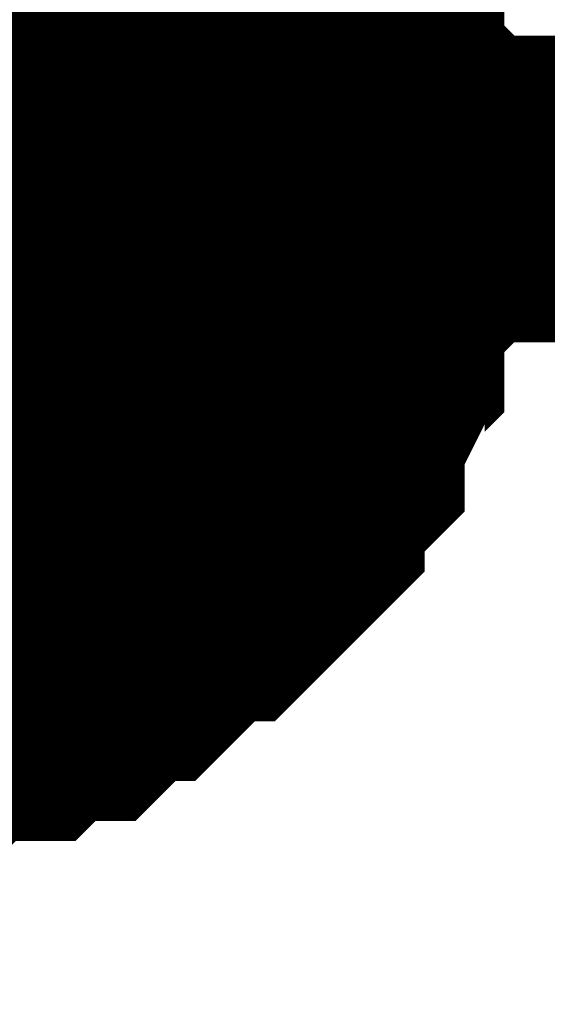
# Model space of a CAD drawing. Header units: inches. Extents: x 0 to 292, y 0 to 193.
# Tile 114 of 256: x 54.055 to 54.571, y 155.736 to 156.698. Entities that reach past the tile are written whole.
import ezdxf

# ---------------------------------------------------------------- set-up
doc = ezdxf.new("R2010")
doc.units = ezdxf.units.IN
doc.layers.add('Sheet', color=255, linetype='Continuous')

msp = doc.modelspace()

# ---------------------------------------------------------------- linework, layer by layer
at = {"layer": 'Sheet'}
msp.add_lwpolyline([(53.594, 156.53809, 0.508, 0.508, 1), (54.102, 156.53809, 0.508, 0.508, 1)], format="xyseb", close=True, dxfattribs=at)
for points in [[(54.26217, 156.86449, 0.29972, 0.29972, 0), (54.28166, 156.845, 0.29972, 0.29972, 0), (54.30114, 156.82551, 0.29972, 0.29972, 0), (54.30114, 156.80602, 0.29972, 0.29972, 0), (54.32062, 156.78653, 0.29972, 0.29972, 0), (54.34011, 156.76704, 0.29972, 0.29972, 0), (54.34011, 156.74754, 0.29972, 0.29972, 0), (54.35959, 156.72805, 0.29972, 0.29972, 0), (54.35959, 156.70856, 0.29972, 0.29972, 0), (54.37908, 156.68907, 0.29972, 0.29972, 0), (54.37908, 156.65009, 0.29972, 0.29972, 0), (54.37908, 156.6306, 0.29972, 0.29972, 0), (54.39856, 156.61111, 0.29972, 0.29972, 0), (54.39856, 156.59162, 0.29972, 0.29972, 0), (54.39856, 156.55263, 0.29972, 0.29972, 0), (54.39856, 156.53314, 0.29972, 0.29972, 0)], [(54.26217, 156.86449, 0.29972, 0.29972, 0), (54.28166, 156.845, 0.29972, 0.29972, 0), (54.30114, 156.82551, 0.29972, 0.29972, 0), (54.30114, 156.80602, 0.29972, 0.29972, 0), (54.32062, 156.78653, 0.29972, 0.29972, 0), (54.34011, 156.76704, 0.29972, 0.29972, 0), (54.34011, 156.74754, 0.29972, 0.29972, 0), (54.35959, 156.72805, 0.29972, 0.29972, 0), (54.35959, 156.70856, 0.29972, 0.29972, 0), (54.37908, 156.68907, 0.29972, 0.29972, 0), (54.37908, 156.65009, 0.29972, 0.29972, 0), (54.37908, 156.6306, 0.29972, 0.29972, 0), (54.39856, 156.61111, 0.29972, 0.29972, 0), (54.39856, 156.59162, 0.29972, 0.29972, 0), (54.39856, 156.55263, 0.29972, 0.29972, 0), (54.39856, 156.53314, 0.29972, 0.29972, 0)], [(54.26217, 156.86449, 0.29972, 0.29972, 0), (54.28166, 156.845, 0.29972, 0.29972, 0), (54.30114, 156.82551, 0.29972, 0.29972, 0), (54.30114, 156.80602, 0.29972, 0.29972, 0), (54.32062, 156.78653, 0.29972, 0.29972, 0), (54.34011, 156.76704, 0.29972, 0.29972, 0), (54.34011, 156.74754, 0.29972, 0.29972, 0), (54.35959, 156.72805, 0.29972, 0.29972, 0), (54.35959, 156.70856, 0.29972, 0.29972, 0), (54.37908, 156.68907, 0.29972, 0.29972, 0), (54.37908, 156.65009, 0.29972, 0.29972, 0), (54.37908, 156.6306, 0.29972, 0.29972, 0), (54.39856, 156.61111, 0.29972, 0.29972, 0), (54.39856, 156.59162, 0.29972, 0.29972, 0), (54.39856, 156.55263, 0.29972, 0.29972, 0), (54.39856, 156.53314, 0.29972, 0.29972, 0)], [(54.26217, 156.86449, 0.29972, 0.29972, 0), (54.28166, 156.845, 0.29972, 0.29972, 0), (54.30114, 156.82551, 0.29972, 0.29972, 0), (54.30114, 156.80602, 0.29972, 0.29972, 0), (54.32062, 156.78653, 0.29972, 0.29972, 0), (54.34011, 156.76704, 0.29972, 0.29972, 0), (54.34011, 156.74754, 0.29972, 0.29972, 0), (54.35959, 156.72805, 0.29972, 0.29972, 0), (54.35959, 156.70856, 0.29972, 0.29972, 0), (54.37908, 156.68907, 0.29972, 0.29972, 0), (54.37908, 156.65009, 0.29972, 0.29972, 0), (54.37908, 156.6306, 0.29972, 0.29972, 0), (54.39856, 156.61111, 0.29972, 0.29972, 0), (54.39856, 156.59162, 0.29972, 0.29972, 0), (54.39856, 156.55263, 0.29972, 0.29972, 0), (54.39856, 156.53314, 0.29972, 0.29972, 0)], [(54.26217, 156.86449, 0.29972, 0.29972, 0), (54.28166, 156.845, 0.29972, 0.29972, 0), (54.30114, 156.82551, 0.29972, 0.29972, 0), (54.30114, 156.80602, 0.29972, 0.29972, 0), (54.32062, 156.78653, 0.29972, 0.29972, 0), (54.34011, 156.76704, 0.29972, 0.29972, 0), (54.34011, 156.74754, 0.29972, 0.29972, 0), (54.35959, 156.72805, 0.29972, 0.29972, 0), (54.35959, 156.70856, 0.29972, 0.29972, 0), (54.37908, 156.68907, 0.29972, 0.29972, 0), (54.37908, 156.65009, 0.29972, 0.29972, 0), (54.37908, 156.6306, 0.29972, 0.29972, 0), (54.39856, 156.61111, 0.29972, 0.29972, 0), (54.39856, 156.59162, 0.29972, 0.29972, 0), (54.39856, 156.55263, 0.29972, 0.29972, 0), (54.39856, 156.53314, 0.29972, 0.29972, 0)], [(54.26217, 156.86449, 0.29972, 0.29972, 0), (54.28166, 156.845, 0.29972, 0.29972, 0), (54.30114, 156.82551, 0.29972, 0.29972, 0), (54.30114, 156.80602, 0.29972, 0.29972, 0), (54.32062, 156.78653, 0.29972, 0.29972, 0), (54.34011, 156.76704, 0.29972, 0.29972, 0), (54.34011, 156.74754, 0.29972, 0.29972, 0), (54.35959, 156.72805, 0.29972, 0.29972, 0), (54.35959, 156.70856, 0.29972, 0.29972, 0), (54.37908, 156.68907, 0.29972, 0.29972, 0), (54.37908, 156.65009, 0.29972, 0.29972, 0), (54.37908, 156.6306, 0.29972, 0.29972, 0), (54.39856, 156.61111, 0.29972, 0.29972, 0), (54.39856, 156.59162, 0.29972, 0.29972, 0), (54.39856, 156.55263, 0.29972, 0.29972, 0), (54.39856, 156.53314, 0.29972, 0.29972, 0)], [(54.34011, 156.76704, 0.09906, 0.09906, 0), (54.34011, 156.74754, 0.09906, 0.09906, 0), (54.35959, 156.72805, 0.09906, 0.09906, 0), (54.35959, 156.70856, 0.09906, 0.09906, 0), (54.37908, 156.68907, 0.09906, 0.09906, 0), (54.37908, 156.65009, 0.09906, 0.09906, 0), (54.37908, 156.6306, 0.09906, 0.09906, 0), (54.39856, 156.61111, 0.09906, 0.09906, 0), (54.39856, 156.59162, 0.09906, 0.09906, 0), (54.39856, 156.55263, 0.09906, 0.09906, 0), (54.39856, 156.53314, 0.09906, 0.09906, 0)], [(54.34011, 156.76704, 0.09906, 0.09906, 0), (54.34011, 156.74754, 0.09906, 0.09906, 0), (54.35959, 156.72805, 0.09906, 0.09906, 0), (54.35959, 156.70856, 0.09906, 0.09906, 0), (54.37908, 156.68907, 0.09906, 0.09906, 0), (54.37908, 156.65009, 0.09906, 0.09906, 0), (54.37908, 156.6306, 0.09906, 0.09906, 0), (54.39856, 156.61111, 0.09906, 0.09906, 0), (54.39856, 156.59162, 0.09906, 0.09906, 0), (54.39856, 156.55263, 0.09906, 0.09906, 0), (54.39856, 156.53314, 0.09906, 0.09906, 0)], [(54.34011, 156.76704, 0.09906, 0.09906, 0), (54.34011, 156.74754, 0.09906, 0.09906, 0), (54.35959, 156.72805, 0.09906, 0.09906, 0), (54.35959, 156.70856, 0.09906, 0.09906, 0), (54.37908, 156.68907, 0.09906, 0.09906, 0), (54.37908, 156.65009, 0.09906, 0.09906, 0), (54.37908, 156.6306, 0.09906, 0.09906, 0), (54.39856, 156.61111, 0.09906, 0.09906, 0), (54.39856, 156.59162, 0.09906, 0.09906, 0), (54.39856, 156.55263, 0.09906, 0.09906, 0), (54.39856, 156.53314, 0.09906, 0.09906, 0)], [(54.34011, 156.76704, 0.09906, 0.09906, 0), (54.34011, 156.74754, 0.09906, 0.09906, 0), (54.35959, 156.72805, 0.09906, 0.09906, 0), (54.35959, 156.70856, 0.09906, 0.09906, 0), (54.37908, 156.68907, 0.09906, 0.09906, 0), (54.37908, 156.65009, 0.09906, 0.09906, 0), (54.37908, 156.6306, 0.09906, 0.09906, 0), (54.39856, 156.61111, 0.09906, 0.09906, 0), (54.39856, 156.59162, 0.09906, 0.09906, 0), (54.39856, 156.55263, 0.09906, 0.09906, 0), (54.39856, 156.53314, 0.09906, 0.09906, 0)], [(54.34011, 156.76704, 0.09906, 0.09906, 0), (54.34011, 156.74754, 0.09906, 0.09906, 0), (54.35959, 156.72805, 0.09906, 0.09906, 0), (54.35959, 156.70856, 0.09906, 0.09906, 0), (54.37908, 156.68907, 0.09906, 0.09906, 0), (54.37908, 156.65009, 0.09906, 0.09906, 0), (54.37908, 156.6306, 0.09906, 0.09906, 0), (54.39856, 156.61111, 0.09906, 0.09906, 0), (54.39856, 156.59162, 0.09906, 0.09906, 0), (54.39856, 156.55263, 0.09906, 0.09906, 0), (54.39856, 156.53314, 0.09906, 0.09906, 0)], [(54.34011, 156.76704, 0.09906, 0.09906, 0), (54.34011, 156.74754, 0.09906, 0.09906, 0), (54.35959, 156.72805, 0.09906, 0.09906, 0), (54.35959, 156.70856, 0.09906, 0.09906, 0), (54.37908, 156.68907, 0.09906, 0.09906, 0), (54.37908, 156.65009, 0.09906, 0.09906, 0), (54.37908, 156.6306, 0.09906, 0.09906, 0), (54.39856, 156.61111, 0.09906, 0.09906, 0), (54.39856, 156.59162, 0.09906, 0.09906, 0), (54.39856, 156.55263, 0.09906, 0.09906, 0), (54.39856, 156.53314, 0.09906, 0.09906, 0)], [(39.16229, 152.06968, 0.29972, 0.29972, 0), (50.09266, 152.06968, 0.29972, 0.29972, 0), (50.09266, 156.53314, 0.29972, 0.29972, 0), (53.89198, 156.53314, 0.29972, 0.29972, 0), (74.4668, 156.53314, 0.29972, 0.29972, 0), (75.03182, 156.53314, 0.29972, 0.29972, 0)], [(54.39856, 156.53314, 0.29972, 0.29972, 0), (54.39856, 156.51365, 0.29972, 0.29972, 0), (54.39856, 156.47467, 0.29972, 0.29972, 0), (54.39856, 156.45518, 0.29972, 0.29972, 0), (54.37908, 156.43569, 0.29972, 0.29972, 0), (54.37908, 156.3967, 0.29972, 0.29972, 0), (54.37908, 156.37721, 0.29972, 0.29972, 0), (54.35959, 156.35772, 0.29972, 0.29972, 0), (54.35959, 156.33823, 0.29972, 0.29972, 0), (54.34011, 156.29925, 0.29972, 0.29972, 0), (54.34011, 156.27976, 0.29972, 0.29972, 0), (54.32062, 156.26027, 0.29972, 0.29972, 0), (54.30114, 156.24078, 0.29972, 0.29972, 0), (54.30114, 156.22128, 0.29972, 0.29972, 0), (54.28166, 156.20179, 0.29972, 0.29972, 0), (54.26217, 156.1823, 0.29972, 0.29972, 0), (54.24269, 156.16281, 0.29972, 0.29972, 0), (54.22321, 156.16281, 0.29972, 0.29972, 0), (54.20372, 156.14332, 0.29972, 0.29972, 0), (54.18424, 156.12383, 0.29972, 0.29972, 0), (54.16475, 156.10434, 0.29972, 0.29972, 0), (54.14527, 156.10434, 0.29972, 0.29972, 0), (54.12579, 156.08485, 0.29972, 0.29972, 0), (54.1063, 156.06536, 0.29972, 0.29972, 0), (54.08682, 156.06536, 0.29972, 0.29972, 0), (54.06734, 156.06536, 0.29972, 0.29972, 0), (54.04785, 156.04586, 0.29972, 0.29972, 0), (54.00888, 156.04586, 0.29972, 0.29972, 0), (53.9894, 156.04586, 0.29972, 0.29972, 0), (53.96992, 156.02637, 0.29972, 0.29972, 0), (53.95043, 156.02637, 0.29972, 0.29972, 0), (53.91147, 156.02637, 0.29972, 0.29972, 0), (53.89198, 156.02637, 0.29972, 0.29972, 0)], [(54.39856, 156.53314, 0.29972, 0.29972, 0), (54.39856, 156.51365, 0.29972, 0.29972, 0), (54.39856, 156.47467, 0.29972, 0.29972, 0), (54.39856, 156.45518, 0.29972, 0.29972, 0), (54.37908, 156.43569, 0.29972, 0.29972, 0), (54.37908, 156.3967, 0.29972, 0.29972, 0), (54.37908, 156.37721, 0.29972, 0.29972, 0), (54.35959, 156.35772, 0.29972, 0.29972, 0), (54.35959, 156.33823, 0.29972, 0.29972, 0), (54.34011, 156.29925, 0.29972, 0.29972, 0), (54.34011, 156.27976, 0.29972, 0.29972, 0), (54.32062, 156.26027, 0.29972, 0.29972, 0), (54.30114, 156.24078, 0.29972, 0.29972, 0), (54.30114, 156.22128, 0.29972, 0.29972, 0), (54.28166, 156.20179, 0.29972, 0.29972, 0), (54.26217, 156.1823, 0.29972, 0.29972, 0), (54.24269, 156.16281, 0.29972, 0.29972, 0), (54.22321, 156.16281, 0.29972, 0.29972, 0), (54.20372, 156.14332, 0.29972, 0.29972, 0), (54.18424, 156.12383, 0.29972, 0.29972, 0), (54.16475, 156.10434, 0.29972, 0.29972, 0), (54.14527, 156.10434, 0.29972, 0.29972, 0), (54.12579, 156.08485, 0.29972, 0.29972, 0), (54.1063, 156.06536, 0.29972, 0.29972, 0), (54.08682, 156.06536, 0.29972, 0.29972, 0), (54.06734, 156.06536, 0.29972, 0.29972, 0), (54.04785, 156.04586, 0.29972, 0.29972, 0), (54.00888, 156.04586, 0.29972, 0.29972, 0), (53.9894, 156.04586, 0.29972, 0.29972, 0), (53.96992, 156.02637, 0.29972, 0.29972, 0), (53.95043, 156.02637, 0.29972, 0.29972, 0), (53.91147, 156.02637, 0.29972, 0.29972, 0), (53.89198, 156.02637, 0.29972, 0.29972, 0)], [(54.39856, 156.53314, 0.29972, 0.29972, 0), (54.39856, 156.51365, 0.29972, 0.29972, 0), (54.39856, 156.47467, 0.29972, 0.29972, 0), (54.39856, 156.45518, 0.29972, 0.29972, 0), (54.37908, 156.43569, 0.29972, 0.29972, 0), (54.37908, 156.3967, 0.29972, 0.29972, 0), (54.37908, 156.37721, 0.29972, 0.29972, 0), (54.35959, 156.35772, 0.29972, 0.29972, 0), (54.35959, 156.33823, 0.29972, 0.29972, 0), (54.34011, 156.29925, 0.29972, 0.29972, 0), (54.34011, 156.27976, 0.29972, 0.29972, 0), (54.32062, 156.26027, 0.29972, 0.29972, 0), (54.30114, 156.24078, 0.29972, 0.29972, 0), (54.30114, 156.22128, 0.29972, 0.29972, 0), (54.28166, 156.20179, 0.29972, 0.29972, 0), (54.26217, 156.1823, 0.29972, 0.29972, 0), (54.24269, 156.16281, 0.29972, 0.29972, 0), (54.22321, 156.16281, 0.29972, 0.29972, 0), (54.20372, 156.14332, 0.29972, 0.29972, 0), (54.18424, 156.12383, 0.29972, 0.29972, 0), (54.16475, 156.10434, 0.29972, 0.29972, 0), (54.14527, 156.10434, 0.29972, 0.29972, 0), (54.12579, 156.08485, 0.29972, 0.29972, 0), (54.1063, 156.06536, 0.29972, 0.29972, 0), (54.08682, 156.06536, 0.29972, 0.29972, 0), (54.06734, 156.06536, 0.29972, 0.29972, 0), (54.04785, 156.04586, 0.29972, 0.29972, 0), (54.00888, 156.04586, 0.29972, 0.29972, 0), (53.9894, 156.04586, 0.29972, 0.29972, 0), (53.96992, 156.02637, 0.29972, 0.29972, 0), (53.95043, 156.02637, 0.29972, 0.29972, 0), (53.91147, 156.02637, 0.29972, 0.29972, 0), (53.89198, 156.02637, 0.29972, 0.29972, 0)], [(54.39856, 156.53314, 0.29972, 0.29972, 0), (54.39856, 156.51365, 0.29972, 0.29972, 0), (54.39856, 156.47467, 0.29972, 0.29972, 0), (54.39856, 156.45518, 0.29972, 0.29972, 0), (54.37908, 156.43569, 0.29972, 0.29972, 0), (54.37908, 156.3967, 0.29972, 0.29972, 0), (54.37908, 156.37721, 0.29972, 0.29972, 0), (54.35959, 156.35772, 0.29972, 0.29972, 0), (54.35959, 156.33823, 0.29972, 0.29972, 0), (54.34011, 156.29925, 0.29972, 0.29972, 0), (54.34011, 156.27976, 0.29972, 0.29972, 0), (54.32062, 156.26027, 0.29972, 0.29972, 0), (54.30114, 156.24078, 0.29972, 0.29972, 0), (54.30114, 156.22128, 0.29972, 0.29972, 0), (54.28166, 156.20179, 0.29972, 0.29972, 0), (54.26217, 156.1823, 0.29972, 0.29972, 0), (54.24269, 156.16281, 0.29972, 0.29972, 0), (54.22321, 156.16281, 0.29972, 0.29972, 0), (54.20372, 156.14332, 0.29972, 0.29972, 0), (54.18424, 156.12383, 0.29972, 0.29972, 0), (54.16475, 156.10434, 0.29972, 0.29972, 0), (54.14527, 156.10434, 0.29972, 0.29972, 0), (54.12579, 156.08485, 0.29972, 0.29972, 0), (54.1063, 156.06536, 0.29972, 0.29972, 0), (54.08682, 156.06536, 0.29972, 0.29972, 0), (54.06734, 156.06536, 0.29972, 0.29972, 0), (54.04785, 156.04586, 0.29972, 0.29972, 0), (54.00888, 156.04586, 0.29972, 0.29972, 0), (53.9894, 156.04586, 0.29972, 0.29972, 0), (53.96992, 156.02637, 0.29972, 0.29972, 0), (53.95043, 156.02637, 0.29972, 0.29972, 0), (53.91147, 156.02637, 0.29972, 0.29972, 0), (53.89198, 156.02637, 0.29972, 0.29972, 0)], [(54.39856, 156.53314, 0.29972, 0.29972, 0), (54.39856, 156.51365, 0.29972, 0.29972, 0), (54.39856, 156.47467, 0.29972, 0.29972, 0), (54.39856, 156.45518, 0.29972, 0.29972, 0), (54.37908, 156.43569, 0.29972, 0.29972, 0), (54.37908, 156.3967, 0.29972, 0.29972, 0), (54.37908, 156.37721, 0.29972, 0.29972, 0), (54.35959, 156.35772, 0.29972, 0.29972, 0), (54.35959, 156.33823, 0.29972, 0.29972, 0), (54.34011, 156.29925, 0.29972, 0.29972, 0), (54.34011, 156.27976, 0.29972, 0.29972, 0), (54.32062, 156.26027, 0.29972, 0.29972, 0), (54.30114, 156.24078, 0.29972, 0.29972, 0), (54.30114, 156.22128, 0.29972, 0.29972, 0), (54.28166, 156.20179, 0.29972, 0.29972, 0), (54.26217, 156.1823, 0.29972, 0.29972, 0), (54.24269, 156.16281, 0.29972, 0.29972, 0), (54.22321, 156.16281, 0.29972, 0.29972, 0), (54.20372, 156.14332, 0.29972, 0.29972, 0), (54.18424, 156.12383, 0.29972, 0.29972, 0), (54.16475, 156.10434, 0.29972, 0.29972, 0), (54.14527, 156.10434, 0.29972, 0.29972, 0), (54.12579, 156.08485, 0.29972, 0.29972, 0), (54.1063, 156.06536, 0.29972, 0.29972, 0), (54.08682, 156.06536, 0.29972, 0.29972, 0), (54.06734, 156.06536, 0.29972, 0.29972, 0), (54.04785, 156.04586, 0.29972, 0.29972, 0), (54.00888, 156.04586, 0.29972, 0.29972, 0), (53.9894, 156.04586, 0.29972, 0.29972, 0), (53.96992, 156.02637, 0.29972, 0.29972, 0), (53.95043, 156.02637, 0.29972, 0.29972, 0), (53.91147, 156.02637, 0.29972, 0.29972, 0), (53.89198, 156.02637, 0.29972, 0.29972, 0)], [(54.39856, 156.53314, 0.29972, 0.29972, 0), (54.39856, 156.51365, 0.29972, 0.29972, 0), (54.39856, 156.47467, 0.29972, 0.29972, 0), (54.39856, 156.45518, 0.29972, 0.29972, 0), (54.37908, 156.43569, 0.29972, 0.29972, 0), (54.37908, 156.3967, 0.29972, 0.29972, 0), (54.37908, 156.37721, 0.29972, 0.29972, 0), (54.35959, 156.35772, 0.29972, 0.29972, 0), (54.35959, 156.33823, 0.29972, 0.29972, 0), (54.34011, 156.29925, 0.29972, 0.29972, 0), (54.34011, 156.27976, 0.29972, 0.29972, 0), (54.32062, 156.26027, 0.29972, 0.29972, 0), (54.30114, 156.24078, 0.29972, 0.29972, 0), (54.30114, 156.22128, 0.29972, 0.29972, 0), (54.28166, 156.20179, 0.29972, 0.29972, 0), (54.26217, 156.1823, 0.29972, 0.29972, 0), (54.24269, 156.16281, 0.29972, 0.29972, 0), (54.22321, 156.16281, 0.29972, 0.29972, 0), (54.20372, 156.14332, 0.29972, 0.29972, 0), (54.18424, 156.12383, 0.29972, 0.29972, 0), (54.16475, 156.10434, 0.29972, 0.29972, 0), (54.14527, 156.10434, 0.29972, 0.29972, 0), (54.12579, 156.08485, 0.29972, 0.29972, 0), (54.1063, 156.06536, 0.29972, 0.29972, 0), (54.08682, 156.06536, 0.29972, 0.29972, 0), (54.06734, 156.06536, 0.29972, 0.29972, 0), (54.04785, 156.04586, 0.29972, 0.29972, 0), (54.00888, 156.04586, 0.29972, 0.29972, 0), (53.9894, 156.04586, 0.29972, 0.29972, 0), (53.96992, 156.02637, 0.29972, 0.29972, 0), (53.95043, 156.02637, 0.29972, 0.29972, 0), (53.91147, 156.02637, 0.29972, 0.29972, 0), (53.89198, 156.02637, 0.29972, 0.29972, 0)], [(54.39856, 156.53314, 0.29972, 0.29972, 0), (54.39856, 156.53314, 0.29972, 0.29972, 0), (54.39856, 156.53314, 0.29972, 0.29972, 0), (54.39856, 156.53314, 0.29972, 0.29972, 0), (54.39856, 156.53314, 0.29972, 0.29972, 0), (54.39856, 156.53314, 0.29972, 0.29972, 0), (54.39856, 156.53314, 0.29972, 0.29972, 0), (54.39856, 156.53314, 0.29972, 0.29972, 0), (54.39856, 156.53314, 0.29972, 0.29972, 0), (54.39856, 156.53314, 0.29972, 0.29972, 0), (54.39856, 156.53314, 0.29972, 0.29972, 0), (54.39856, 156.53314, 0.29972, 0.29972, 0), (54.39856, 156.53314, 0.29972, 0.29972, 0), (54.39856, 156.53314, 0.29972, 0.29972, 0), (54.39856, 156.53314, 0.29972, 0.29972, 0), (54.39856, 156.53314, 0.29972, 0.29972, 0), (54.39856, 156.53314, 0.29972, 0.29972, 0), (54.39856, 156.53314, 0.29972, 0.29972, 0), (54.39856, 156.53314, 0.29972, 0.29972, 0), (54.39856, 156.53314, 0.29972, 0.29972, 0), (54.39856, 156.53314, 0.29972, 0.29972, 0), (54.39856, 156.53314, 0.29972, 0.29972, 0), (54.39856, 156.53314, 0.29972, 0.29972, 0), (54.39856, 156.53314, 0.29972, 0.29972, 0), (54.39856, 156.53314, 0.29972, 0.29972, 0), (54.39856, 156.53314, 0.29972, 0.29972, 0), (54.39856, 156.53314, 0.29972, 0.29972, 0), (54.39856, 156.53314, 0.29972, 0.29972, 0), (54.39856, 156.53314, 0.29972, 0.29972, 0), (54.39856, 156.53314, 0.29972, 0.29972, 0), (54.39856, 156.53314, 0.29972, 0.29972, 0), (54.39856, 156.53314, 0.29972, 0.29972, 0), (54.39856, 156.53314, 0.29972, 0.29972, 0)], [(54.39856, 156.53314, 0.29972, 0.29972, 0), (54.39856, 156.53314, 0.29972, 0.29972, 0)], [(54.39856, 156.53314, 0.29972, 0.29972, 0), (54.39856, 156.53314, 0.29972, 0.29972, 0), (54.39856, 156.53314, 0.29972, 0.29972, 0), (54.39856, 156.53314, 0.29972, 0.29972, 0), (54.39856, 156.53314, 0.29972, 0.29972, 0), (54.39856, 156.53314, 0.29972, 0.29972, 0), (54.39856, 156.53314, 0.29972, 0.29972, 0), (54.39856, 156.53314, 0.29972, 0.29972, 0), (54.39856, 156.53314, 0.29972, 0.29972, 0), (54.39856, 156.53314, 0.29972, 0.29972, 0), (54.39856, 156.53314, 0.29972, 0.29972, 0), (54.39856, 156.53314, 0.29972, 0.29972, 0), (54.39856, 156.53314, 0.29972, 0.29972, 0), (54.39856, 156.53314, 0.29972, 0.29972, 0), (54.39856, 156.53314, 0.29972, 0.29972, 0), (54.39856, 156.53314, 0.29972, 0.29972, 0), (54.39856, 156.53314, 0.29972, 0.29972, 0), (54.39856, 156.53314, 0.29972, 0.29972, 0), (54.39856, 156.53314, 0.29972, 0.29972, 0), (54.39856, 156.53314, 0.29972, 0.29972, 0), (54.39856, 156.53314, 0.29972, 0.29972, 0), (54.39856, 156.53314, 0.29972, 0.29972, 0), (54.39856, 156.53314, 0.29972, 0.29972, 0), (54.39856, 156.53314, 0.29972, 0.29972, 0), (54.39856, 156.53314, 0.29972, 0.29972, 0), (54.39856, 156.53314, 0.29972, 0.29972, 0), (54.39856, 156.53314, 0.29972, 0.29972, 0), (54.39856, 156.53314, 0.29972, 0.29972, 0), (54.39856, 156.53314, 0.29972, 0.29972, 0), (54.39856, 156.53314, 0.29972, 0.29972, 0), (54.39856, 156.53314, 0.29972, 0.29972, 0), (54.39856, 156.53314, 0.29972, 0.29972, 0), (54.39856, 156.53314, 0.29972, 0.29972, 0)], [(54.39856, 156.53314, 0.29972, 0.29972, 0), (54.39856, 156.53314, 0.29972, 0.29972, 0)], [(54.39856, 156.53314, 0.29972, 0.29972, 0), (54.39856, 156.53314, 0.29972, 0.29972, 0), (54.39856, 156.53314, 0.29972, 0.29972, 0), (54.39856, 156.53314, 0.29972, 0.29972, 0), (54.39856, 156.53314, 0.29972, 0.29972, 0), (54.39856, 156.53314, 0.29972, 0.29972, 0), (54.39856, 156.53314, 0.29972, 0.29972, 0), (54.39856, 156.53314, 0.29972, 0.29972, 0), (54.39856, 156.53314, 0.29972, 0.29972, 0), (54.39856, 156.53314, 0.29972, 0.29972, 0), (54.39856, 156.53314, 0.29972, 0.29972, 0), (54.39856, 156.53314, 0.29972, 0.29972, 0), (54.39856, 156.53314, 0.29972, 0.29972, 0), (54.39856, 156.53314, 0.29972, 0.29972, 0), (54.39856, 156.53314, 0.29972, 0.29972, 0), (54.39856, 156.53314, 0.29972, 0.29972, 0), (54.39856, 156.53314, 0.29972, 0.29972, 0), (54.39856, 156.53314, 0.29972, 0.29972, 0), (54.39856, 156.53314, 0.29972, 0.29972, 0), (54.39856, 156.53314, 0.29972, 0.29972, 0), (54.39856, 156.53314, 0.29972, 0.29972, 0), (54.39856, 156.53314, 0.29972, 0.29972, 0), (54.39856, 156.53314, 0.29972, 0.29972, 0), (54.39856, 156.53314, 0.29972, 0.29972, 0), (54.39856, 156.53314, 0.29972, 0.29972, 0), (54.39856, 156.53314, 0.29972, 0.29972, 0), (54.39856, 156.53314, 0.29972, 0.29972, 0), (54.39856, 156.53314, 0.29972, 0.29972, 0), (54.39856, 156.53314, 0.29972, 0.29972, 0), (54.39856, 156.53314, 0.29972, 0.29972, 0), (54.39856, 156.53314, 0.29972, 0.29972, 0), (54.39856, 156.53314, 0.29972, 0.29972, 0), (54.39856, 156.53314, 0.29972, 0.29972, 0)], [(54.39856, 156.53314, 0.29972, 0.29972, 0), (54.39856, 156.53314, 0.29972, 0.29972, 0)], [(54.39856, 156.53314, 0.29972, 0.29972, 0), (54.39856, 156.53314, 0.29972, 0.29972, 0), (54.39856, 156.53314, 0.29972, 0.29972, 0), (54.39856, 156.53314, 0.29972, 0.29972, 0), (54.39856, 156.53314, 0.29972, 0.29972, 0), (54.39856, 156.53314, 0.29972, 0.29972, 0), (54.39856, 156.53314, 0.29972, 0.29972, 0), (54.39856, 156.53314, 0.29972, 0.29972, 0), (54.39856, 156.53314, 0.29972, 0.29972, 0), (54.39856, 156.53314, 0.29972, 0.29972, 0), (54.39856, 156.53314, 0.29972, 0.29972, 0), (54.39856, 156.53314, 0.29972, 0.29972, 0), (54.39856, 156.53314, 0.29972, 0.29972, 0), (54.39856, 156.53314, 0.29972, 0.29972, 0), (54.39856, 156.53314, 0.29972, 0.29972, 0), (54.39856, 156.53314, 0.29972, 0.29972, 0), (54.39856, 156.53314, 0.29972, 0.29972, 0), (54.39856, 156.53314, 0.29972, 0.29972, 0), (54.39856, 156.53314, 0.29972, 0.29972, 0), (54.39856, 156.53314, 0.29972, 0.29972, 0), (54.39856, 156.53314, 0.29972, 0.29972, 0), (54.39856, 156.53314, 0.29972, 0.29972, 0), (54.39856, 156.53314, 0.29972, 0.29972, 0), (54.39856, 156.53314, 0.29972, 0.29972, 0), (54.39856, 156.53314, 0.29972, 0.29972, 0), (54.39856, 156.53314, 0.29972, 0.29972, 0), (54.39856, 156.53314, 0.29972, 0.29972, 0), (54.39856, 156.53314, 0.29972, 0.29972, 0), (54.39856, 156.53314, 0.29972, 0.29972, 0), (54.39856, 156.53314, 0.29972, 0.29972, 0), (54.39856, 156.53314, 0.29972, 0.29972, 0), (54.39856, 156.53314, 0.29972, 0.29972, 0), (54.39856, 156.53314, 0.29972, 0.29972, 0)], [(54.39856, 156.53314, 0.29972, 0.29972, 0), (54.39856, 156.53314, 0.29972, 0.29972, 0)], [(54.39856, 156.53314, 0.29972, 0.29972, 0), (54.39856, 156.53314, 0.29972, 0.29972, 0), (54.39856, 156.53314, 0.29972, 0.29972, 0), (54.39856, 156.53314, 0.29972, 0.29972, 0), (54.39856, 156.53314, 0.29972, 0.29972, 0), (54.39856, 156.53314, 0.29972, 0.29972, 0), (54.39856, 156.53314, 0.29972, 0.29972, 0), (54.39856, 156.53314, 0.29972, 0.29972, 0), (54.39856, 156.53314, 0.29972, 0.29972, 0), (54.39856, 156.53314, 0.29972, 0.29972, 0), (54.39856, 156.53314, 0.29972, 0.29972, 0), (54.39856, 156.53314, 0.29972, 0.29972, 0), (54.39856, 156.53314, 0.29972, 0.29972, 0), (54.39856, 156.53314, 0.29972, 0.29972, 0), (54.39856, 156.53314, 0.29972, 0.29972, 0), (54.39856, 156.53314, 0.29972, 0.29972, 0), (54.39856, 156.53314, 0.29972, 0.29972, 0), (54.39856, 156.53314, 0.29972, 0.29972, 0), (54.39856, 156.53314, 0.29972, 0.29972, 0), (54.39856, 156.53314, 0.29972, 0.29972, 0), (54.39856, 156.53314, 0.29972, 0.29972, 0), (54.39856, 156.53314, 0.29972, 0.29972, 0), (54.39856, 156.53314, 0.29972, 0.29972, 0), (54.39856, 156.53314, 0.29972, 0.29972, 0), (54.39856, 156.53314, 0.29972, 0.29972, 0), (54.39856, 156.53314, 0.29972, 0.29972, 0), (54.39856, 156.53314, 0.29972, 0.29972, 0), (54.39856, 156.53314, 0.29972, 0.29972, 0), (54.39856, 156.53314, 0.29972, 0.29972, 0), (54.39856, 156.53314, 0.29972, 0.29972, 0), (54.39856, 156.53314, 0.29972, 0.29972, 0), (54.39856, 156.53314, 0.29972, 0.29972, 0), (54.39856, 156.53314, 0.29972, 0.29972, 0)], [(54.39856, 156.53314, 0.29972, 0.29972, 0), (54.39856, 156.53314, 0.29972, 0.29972, 0)], [(54.39856, 156.53314, 0.29972, 0.29972, 0), (54.39856, 156.53314, 0.29972, 0.29972, 0), (54.39856, 156.53314, 0.29972, 0.29972, 0), (54.39856, 156.53314, 0.29972, 0.29972, 0), (54.39856, 156.53314, 0.29972, 0.29972, 0), (54.39856, 156.53314, 0.29972, 0.29972, 0), (54.39856, 156.53314, 0.29972, 0.29972, 0), (54.39856, 156.53314, 0.29972, 0.29972, 0), (54.39856, 156.53314, 0.29972, 0.29972, 0), (54.39856, 156.53314, 0.29972, 0.29972, 0), (54.39856, 156.53314, 0.29972, 0.29972, 0), (54.39856, 156.53314, 0.29972, 0.29972, 0), (54.39856, 156.53314, 0.29972, 0.29972, 0), (54.39856, 156.53314, 0.29972, 0.29972, 0), (54.39856, 156.53314, 0.29972, 0.29972, 0), (54.39856, 156.53314, 0.29972, 0.29972, 0), (54.39856, 156.53314, 0.29972, 0.29972, 0), (54.39856, 156.53314, 0.29972, 0.29972, 0), (54.39856, 156.53314, 0.29972, 0.29972, 0), (54.39856, 156.53314, 0.29972, 0.29972, 0), (54.39856, 156.53314, 0.29972, 0.29972, 0), (54.39856, 156.53314, 0.29972, 0.29972, 0), (54.39856, 156.53314, 0.29972, 0.29972, 0), (54.39856, 156.53314, 0.29972, 0.29972, 0), (54.39856, 156.53314, 0.29972, 0.29972, 0), (54.39856, 156.53314, 0.29972, 0.29972, 0), (54.39856, 156.53314, 0.29972, 0.29972, 0), (54.39856, 156.53314, 0.29972, 0.29972, 0), (54.39856, 156.53314, 0.29972, 0.29972, 0), (54.39856, 156.53314, 0.29972, 0.29972, 0), (54.39856, 156.53314, 0.29972, 0.29972, 0), (54.39856, 156.53314, 0.29972, 0.29972, 0), (54.39856, 156.53314, 0.29972, 0.29972, 0)], [(54.39856, 156.53314, 0.29972, 0.29972, 0), (54.39856, 156.53314, 0.29972, 0.29972, 0)], [(54.39856, 156.53314, 0.09906, 0.09906, 0), (54.39856, 156.51365, 0.09906, 0.09906, 0), (54.39856, 156.47467, 0.09906, 0.09906, 0), (54.39856, 156.45518, 0.09906, 0.09906, 0), (54.37908, 156.43569, 0.09906, 0.09906, 0), (54.37908, 156.3967, 0.09906, 0.09906, 0), (54.37908, 156.37721, 0.09906, 0.09906, 0), (54.35959, 156.35772, 0.09906, 0.09906, 0), (54.35959, 156.33823, 0.09906, 0.09906, 0), (54.34011, 156.29925, 0.09906, 0.09906, 0), (54.34011, 156.27976, 0.09906, 0.09906, 0), (54.32062, 156.26027, 0.09906, 0.09906, 0), (54.30114, 156.24078, 0.09906, 0.09906, 0), (54.30114, 156.22128, 0.09906, 0.09906, 0), (54.28166, 156.20179, 0.09906, 0.09906, 0), (54.26217, 156.1823, 0.09906, 0.09906, 0), (54.24269, 156.16281, 0.09906, 0.09906, 0), (54.22321, 156.16281, 0.09906, 0.09906, 0), (54.20372, 156.14332, 0.09906, 0.09906, 0), (54.18424, 156.12383, 0.09906, 0.09906, 0), (54.16475, 156.10434, 0.09906, 0.09906, 0), (54.14527, 156.10434, 0.09906, 0.09906, 0), (54.12579, 156.08485, 0.09906, 0.09906, 0), (54.1063, 156.06536, 0.09906, 0.09906, 0), (54.08682, 156.06536, 0.09906, 0.09906, 0), (54.06734, 156.06536, 0.09906, 0.09906, 0), (54.04785, 156.04586, 0.09906, 0.09906, 0), (54.00888, 156.04586, 0.09906, 0.09906, 0), (53.9894, 156.04586, 0.09906, 0.09906, 0)], [(54.39856, 156.53314, 0.09906, 0.09906, 0), (54.39856, 156.51365, 0.09906, 0.09906, 0), (54.39856, 156.47467, 0.09906, 0.09906, 0), (54.39856, 156.45518, 0.09906, 0.09906, 0), (54.37908, 156.43569, 0.09906, 0.09906, 0), (54.37908, 156.3967, 0.09906, 0.09906, 0), (54.37908, 156.37721, 0.09906, 0.09906, 0), (54.35959, 156.35772, 0.09906, 0.09906, 0), (54.35959, 156.33823, 0.09906, 0.09906, 0), (54.34011, 156.29925, 0.09906, 0.09906, 0), (54.34011, 156.27976, 0.09906, 0.09906, 0), (54.32062, 156.26027, 0.09906, 0.09906, 0), (54.30114, 156.24078, 0.09906, 0.09906, 0), (54.30114, 156.22128, 0.09906, 0.09906, 0), (54.28166, 156.20179, 0.09906, 0.09906, 0), (54.26217, 156.1823, 0.09906, 0.09906, 0), (54.24269, 156.16281, 0.09906, 0.09906, 0), (54.22321, 156.16281, 0.09906, 0.09906, 0), (54.20372, 156.14332, 0.09906, 0.09906, 0), (54.18424, 156.12383, 0.09906, 0.09906, 0), (54.16475, 156.10434, 0.09906, 0.09906, 0), (54.14527, 156.10434, 0.09906, 0.09906, 0), (54.12579, 156.08485, 0.09906, 0.09906, 0), (54.1063, 156.06536, 0.09906, 0.09906, 0), (54.08682, 156.06536, 0.09906, 0.09906, 0), (54.06734, 156.06536, 0.09906, 0.09906, 0), (54.04785, 156.04586, 0.09906, 0.09906, 0), (54.00888, 156.04586, 0.09906, 0.09906, 0), (53.9894, 156.04586, 0.09906, 0.09906, 0)], [(54.39856, 156.53314, 0.09906, 0.09906, 0), (54.39856, 156.51365, 0.09906, 0.09906, 0), (54.39856, 156.47467, 0.09906, 0.09906, 0), (54.39856, 156.45518, 0.09906, 0.09906, 0), (54.37908, 156.43569, 0.09906, 0.09906, 0), (54.37908, 156.3967, 0.09906, 0.09906, 0), (54.37908, 156.37721, 0.09906, 0.09906, 0), (54.35959, 156.35772, 0.09906, 0.09906, 0), (54.35959, 156.33823, 0.09906, 0.09906, 0), (54.34011, 156.29925, 0.09906, 0.09906, 0), (54.34011, 156.27976, 0.09906, 0.09906, 0), (54.32062, 156.26027, 0.09906, 0.09906, 0), (54.30114, 156.24078, 0.09906, 0.09906, 0), (54.30114, 156.22128, 0.09906, 0.09906, 0), (54.28166, 156.20179, 0.09906, 0.09906, 0), (54.26217, 156.1823, 0.09906, 0.09906, 0), (54.24269, 156.16281, 0.09906, 0.09906, 0), (54.22321, 156.16281, 0.09906, 0.09906, 0), (54.20372, 156.14332, 0.09906, 0.09906, 0), (54.18424, 156.12383, 0.09906, 0.09906, 0), (54.16475, 156.10434, 0.09906, 0.09906, 0), (54.14527, 156.10434, 0.09906, 0.09906, 0), (54.12579, 156.08485, 0.09906, 0.09906, 0), (54.1063, 156.06536, 0.09906, 0.09906, 0), (54.08682, 156.06536, 0.09906, 0.09906, 0), (54.06734, 156.06536, 0.09906, 0.09906, 0), (54.04785, 156.04586, 0.09906, 0.09906, 0), (54.00888, 156.04586, 0.09906, 0.09906, 0), (53.9894, 156.04586, 0.09906, 0.09906, 0)], [(54.39856, 156.53314, 0.09906, 0.09906, 0), (54.39856, 156.51365, 0.09906, 0.09906, 0), (54.39856, 156.47467, 0.09906, 0.09906, 0), (54.39856, 156.45518, 0.09906, 0.09906, 0), (54.37908, 156.43569, 0.09906, 0.09906, 0), (54.37908, 156.3967, 0.09906, 0.09906, 0), (54.37908, 156.37721, 0.09906, 0.09906, 0), (54.35959, 156.35772, 0.09906, 0.09906, 0), (54.35959, 156.33823, 0.09906, 0.09906, 0), (54.34011, 156.29925, 0.09906, 0.09906, 0), (54.34011, 156.27976, 0.09906, 0.09906, 0), (54.32062, 156.26027, 0.09906, 0.09906, 0), (54.30114, 156.24078, 0.09906, 0.09906, 0), (54.30114, 156.22128, 0.09906, 0.09906, 0), (54.28166, 156.20179, 0.09906, 0.09906, 0), (54.26217, 156.1823, 0.09906, 0.09906, 0), (54.24269, 156.16281, 0.09906, 0.09906, 0), (54.22321, 156.16281, 0.09906, 0.09906, 0), (54.20372, 156.14332, 0.09906, 0.09906, 0), (54.18424, 156.12383, 0.09906, 0.09906, 0), (54.16475, 156.10434, 0.09906, 0.09906, 0), (54.14527, 156.10434, 0.09906, 0.09906, 0), (54.12579, 156.08485, 0.09906, 0.09906, 0), (54.1063, 156.06536, 0.09906, 0.09906, 0), (54.08682, 156.06536, 0.09906, 0.09906, 0), (54.06734, 156.06536, 0.09906, 0.09906, 0), (54.04785, 156.04586, 0.09906, 0.09906, 0), (54.00888, 156.04586, 0.09906, 0.09906, 0), (53.9894, 156.04586, 0.09906, 0.09906, 0)], [(54.39856, 156.53314, 0.09906, 0.09906, 0), (54.39856, 156.51365, 0.09906, 0.09906, 0), (54.39856, 156.47467, 0.09906, 0.09906, 0), (54.39856, 156.45518, 0.09906, 0.09906, 0), (54.37908, 156.43569, 0.09906, 0.09906, 0), (54.37908, 156.3967, 0.09906, 0.09906, 0), (54.37908, 156.37721, 0.09906, 0.09906, 0), (54.35959, 156.35772, 0.09906, 0.09906, 0), (54.35959, 156.33823, 0.09906, 0.09906, 0), (54.34011, 156.29925, 0.09906, 0.09906, 0), (54.34011, 156.27976, 0.09906, 0.09906, 0), (54.32062, 156.26027, 0.09906, 0.09906, 0), (54.30114, 156.24078, 0.09906, 0.09906, 0), (54.30114, 156.22128, 0.09906, 0.09906, 0), (54.28166, 156.20179, 0.09906, 0.09906, 0), (54.26217, 156.1823, 0.09906, 0.09906, 0), (54.24269, 156.16281, 0.09906, 0.09906, 0), (54.22321, 156.16281, 0.09906, 0.09906, 0), (54.20372, 156.14332, 0.09906, 0.09906, 0), (54.18424, 156.12383, 0.09906, 0.09906, 0), (54.16475, 156.10434, 0.09906, 0.09906, 0), (54.14527, 156.10434, 0.09906, 0.09906, 0), (54.12579, 156.08485, 0.09906, 0.09906, 0), (54.1063, 156.06536, 0.09906, 0.09906, 0), (54.08682, 156.06536, 0.09906, 0.09906, 0), (54.06734, 156.06536, 0.09906, 0.09906, 0), (54.04785, 156.04586, 0.09906, 0.09906, 0), (54.00888, 156.04586, 0.09906, 0.09906, 0), (53.9894, 156.04586, 0.09906, 0.09906, 0)], [(54.39856, 156.53314, 0.09906, 0.09906, 0), (54.39856, 156.51365, 0.09906, 0.09906, 0), (54.39856, 156.47467, 0.09906, 0.09906, 0), (54.39856, 156.45518, 0.09906, 0.09906, 0), (54.37908, 156.43569, 0.09906, 0.09906, 0), (54.37908, 156.3967, 0.09906, 0.09906, 0), (54.37908, 156.37721, 0.09906, 0.09906, 0), (54.35959, 156.35772, 0.09906, 0.09906, 0), (54.35959, 156.33823, 0.09906, 0.09906, 0), (54.34011, 156.29925, 0.09906, 0.09906, 0), (54.34011, 156.27976, 0.09906, 0.09906, 0), (54.32062, 156.26027, 0.09906, 0.09906, 0), (54.30114, 156.24078, 0.09906, 0.09906, 0), (54.30114, 156.22128, 0.09906, 0.09906, 0), (54.28166, 156.20179, 0.09906, 0.09906, 0), (54.26217, 156.1823, 0.09906, 0.09906, 0), (54.24269, 156.16281, 0.09906, 0.09906, 0), (54.22321, 156.16281, 0.09906, 0.09906, 0), (54.20372, 156.14332, 0.09906, 0.09906, 0), (54.18424, 156.12383, 0.09906, 0.09906, 0), (54.16475, 156.10434, 0.09906, 0.09906, 0), (54.14527, 156.10434, 0.09906, 0.09906, 0), (54.12579, 156.08485, 0.09906, 0.09906, 0), (54.1063, 156.06536, 0.09906, 0.09906, 0), (54.08682, 156.06536, 0.09906, 0.09906, 0), (54.06734, 156.06536, 0.09906, 0.09906, 0), (54.04785, 156.04586, 0.09906, 0.09906, 0), (54.00888, 156.04586, 0.09906, 0.09906, 0), (53.9894, 156.04586, 0.09906, 0.09906, 0)], [(54.39856, 156.53314, 0.09906, 0.09906, 0), (54.39856, 156.53314, 0.09906, 0.09906, 0), (54.39856, 156.53314, 0.09906, 0.09906, 0), (54.39856, 156.53314, 0.09906, 0.09906, 0), (54.39856, 156.53314, 0.09906, 0.09906, 0), (54.39856, 156.53314, 0.09906, 0.09906, 0), (54.39856, 156.53314, 0.09906, 0.09906, 0), (54.39856, 156.53314, 0.09906, 0.09906, 0), (54.39856, 156.53314, 0.09906, 0.09906, 0), (54.39856, 156.53314, 0.09906, 0.09906, 0), (54.39856, 156.53314, 0.09906, 0.09906, 0), (54.39856, 156.53314, 0.09906, 0.09906, 0), (54.39856, 156.53314, 0.09906, 0.09906, 0), (54.39856, 156.53314, 0.09906, 0.09906, 0), (54.39856, 156.53314, 0.09906, 0.09906, 0), (54.39856, 156.53314, 0.09906, 0.09906, 0), (54.39856, 156.53314, 0.09906, 0.09906, 0), (54.39856, 156.53314, 0.09906, 0.09906, 0), (54.39856, 156.53314, 0.09906, 0.09906, 0), (54.39856, 156.53314, 0.09906, 0.09906, 0), (54.39856, 156.53314, 0.09906, 0.09906, 0), (54.39856, 156.53314, 0.09906, 0.09906, 0), (54.39856, 156.53314, 0.09906, 0.09906, 0), (54.39856, 156.53314, 0.09906, 0.09906, 0), (54.39856, 156.53314, 0.09906, 0.09906, 0), (54.39856, 156.53314, 0.09906, 0.09906, 0), (54.39856, 156.53314, 0.09906, 0.09906, 0), (54.39856, 156.53314, 0.09906, 0.09906, 0), (54.39856, 156.53314, 0.09906, 0.09906, 0), (54.39856, 156.53314, 0.09906, 0.09906, 0), (54.39856, 156.53314, 0.09906, 0.09906, 0), (54.39856, 156.53314, 0.09906, 0.09906, 0), (54.39856, 156.53314, 0.09906, 0.09906, 0)], [(54.39856, 156.53314, 0.09906, 0.09906, 0), (54.39856, 156.53314, 0.09906, 0.09906, 0)], [(54.39856, 156.53314, 0.09906, 0.09906, 0), (54.39856, 156.53314, 0.09906, 0.09906, 0), (54.39856, 156.53314, 0.09906, 0.09906, 0), (54.39856, 156.53314, 0.09906, 0.09906, 0), (54.39856, 156.53314, 0.09906, 0.09906, 0), (54.39856, 156.53314, 0.09906, 0.09906, 0), (54.39856, 156.53314, 0.09906, 0.09906, 0), (54.39856, 156.53314, 0.09906, 0.09906, 0), (54.39856, 156.53314, 0.09906, 0.09906, 0), (54.39856, 156.53314, 0.09906, 0.09906, 0), (54.39856, 156.53314, 0.09906, 0.09906, 0), (54.39856, 156.53314, 0.09906, 0.09906, 0), (54.39856, 156.53314, 0.09906, 0.09906, 0), (54.39856, 156.53314, 0.09906, 0.09906, 0), (54.39856, 156.53314, 0.09906, 0.09906, 0), (54.39856, 156.53314, 0.09906, 0.09906, 0), (54.39856, 156.53314, 0.09906, 0.09906, 0), (54.39856, 156.53314, 0.09906, 0.09906, 0), (54.39856, 156.53314, 0.09906, 0.09906, 0), (54.39856, 156.53314, 0.09906, 0.09906, 0), (54.39856, 156.53314, 0.09906, 0.09906, 0), (54.39856, 156.53314, 0.09906, 0.09906, 0), (54.39856, 156.53314, 0.09906, 0.09906, 0), (54.39856, 156.53314, 0.09906, 0.09906, 0), (54.39856, 156.53314, 0.09906, 0.09906, 0), (54.39856, 156.53314, 0.09906, 0.09906, 0), (54.39856, 156.53314, 0.09906, 0.09906, 0), (54.39856, 156.53314, 0.09906, 0.09906, 0), (54.39856, 156.53314, 0.09906, 0.09906, 0), (54.39856, 156.53314, 0.09906, 0.09906, 0), (54.39856, 156.53314, 0.09906, 0.09906, 0), (54.39856, 156.53314, 0.09906, 0.09906, 0), (54.39856, 156.53314, 0.09906, 0.09906, 0)], [(54.39856, 156.53314, 0.09906, 0.09906, 0), (54.39856, 156.53314, 0.09906, 0.09906, 0)], [(54.39856, 156.53314, 0.09906, 0.09906, 0), (54.39856, 156.53314, 0.09906, 0.09906, 0), (54.39856, 156.53314, 0.09906, 0.09906, 0), (54.39856, 156.53314, 0.09906, 0.09906, 0), (54.39856, 156.53314, 0.09906, 0.09906, 0), (54.39856, 156.53314, 0.09906, 0.09906, 0), (54.39856, 156.53314, 0.09906, 0.09906, 0), (54.39856, 156.53314, 0.09906, 0.09906, 0), (54.39856, 156.53314, 0.09906, 0.09906, 0), (54.39856, 156.53314, 0.09906, 0.09906, 0), (54.39856, 156.53314, 0.09906, 0.09906, 0), (54.39856, 156.53314, 0.09906, 0.09906, 0), (54.39856, 156.53314, 0.09906, 0.09906, 0), (54.39856, 156.53314, 0.09906, 0.09906, 0), (54.39856, 156.53314, 0.09906, 0.09906, 0), (54.39856, 156.53314, 0.09906, 0.09906, 0), (54.39856, 156.53314, 0.09906, 0.09906, 0), (54.39856, 156.53314, 0.09906, 0.09906, 0), (54.39856, 156.53314, 0.09906, 0.09906, 0), (54.39856, 156.53314, 0.09906, 0.09906, 0), (54.39856, 156.53314, 0.09906, 0.09906, 0), (54.39856, 156.53314, 0.09906, 0.09906, 0), (54.39856, 156.53314, 0.09906, 0.09906, 0), (54.39856, 156.53314, 0.09906, 0.09906, 0), (54.39856, 156.53314, 0.09906, 0.09906, 0), (54.39856, 156.53314, 0.09906, 0.09906, 0), (54.39856, 156.53314, 0.09906, 0.09906, 0), (54.39856, 156.53314, 0.09906, 0.09906, 0), (54.39856, 156.53314, 0.09906, 0.09906, 0), (54.39856, 156.53314, 0.09906, 0.09906, 0), (54.39856, 156.53314, 0.09906, 0.09906, 0), (54.39856, 156.53314, 0.09906, 0.09906, 0), (54.39856, 156.53314, 0.09906, 0.09906, 0)], [(54.39856, 156.53314, 0.09906, 0.09906, 0), (54.39856, 156.53314, 0.09906, 0.09906, 0)], [(54.39856, 156.53314, 0.09906, 0.09906, 0), (54.39856, 156.53314, 0.09906, 0.09906, 0), (54.39856, 156.53314, 0.09906, 0.09906, 0), (54.39856, 156.53314, 0.09906, 0.09906, 0), (54.39856, 156.53314, 0.09906, 0.09906, 0), (54.39856, 156.53314, 0.09906, 0.09906, 0), (54.39856, 156.53314, 0.09906, 0.09906, 0), (54.39856, 156.53314, 0.09906, 0.09906, 0), (54.39856, 156.53314, 0.09906, 0.09906, 0), (54.39856, 156.53314, 0.09906, 0.09906, 0), (54.39856, 156.53314, 0.09906, 0.09906, 0), (54.39856, 156.53314, 0.09906, 0.09906, 0), (54.39856, 156.53314, 0.09906, 0.09906, 0), (54.39856, 156.53314, 0.09906, 0.09906, 0), (54.39856, 156.53314, 0.09906, 0.09906, 0), (54.39856, 156.53314, 0.09906, 0.09906, 0), (54.39856, 156.53314, 0.09906, 0.09906, 0), (54.39856, 156.53314, 0.09906, 0.09906, 0), (54.39856, 156.53314, 0.09906, 0.09906, 0), (54.39856, 156.53314, 0.09906, 0.09906, 0), (54.39856, 156.53314, 0.09906, 0.09906, 0), (54.39856, 156.53314, 0.09906, 0.09906, 0), (54.39856, 156.53314, 0.09906, 0.09906, 0), (54.39856, 156.53314, 0.09906, 0.09906, 0), (54.39856, 156.53314, 0.09906, 0.09906, 0), (54.39856, 156.53314, 0.09906, 0.09906, 0), (54.39856, 156.53314, 0.09906, 0.09906, 0), (54.39856, 156.53314, 0.09906, 0.09906, 0), (54.39856, 156.53314, 0.09906, 0.09906, 0), (54.39856, 156.53314, 0.09906, 0.09906, 0), (54.39856, 156.53314, 0.09906, 0.09906, 0), (54.39856, 156.53314, 0.09906, 0.09906, 0), (54.39856, 156.53314, 0.09906, 0.09906, 0)], [(54.39856, 156.53314, 0.09906, 0.09906, 0), (54.39856, 156.53314, 0.09906, 0.09906, 0)], [(54.39856, 156.53314, 0.09906, 0.09906, 0), (54.39856, 156.53314, 0.09906, 0.09906, 0), (54.39856, 156.53314, 0.09906, 0.09906, 0), (54.39856, 156.53314, 0.09906, 0.09906, 0), (54.39856, 156.53314, 0.09906, 0.09906, 0), (54.39856, 156.53314, 0.09906, 0.09906, 0), (54.39856, 156.53314, 0.09906, 0.09906, 0), (54.39856, 156.53314, 0.09906, 0.09906, 0), (54.39856, 156.53314, 0.09906, 0.09906, 0), (54.39856, 156.53314, 0.09906, 0.09906, 0), (54.39856, 156.53314, 0.09906, 0.09906, 0), (54.39856, 156.53314, 0.09906, 0.09906, 0), (54.39856, 156.53314, 0.09906, 0.09906, 0), (54.39856, 156.53314, 0.09906, 0.09906, 0), (54.39856, 156.53314, 0.09906, 0.09906, 0), (54.39856, 156.53314, 0.09906, 0.09906, 0), (54.39856, 156.53314, 0.09906, 0.09906, 0), (54.39856, 156.53314, 0.09906, 0.09906, 0), (54.39856, 156.53314, 0.09906, 0.09906, 0), (54.39856, 156.53314, 0.09906, 0.09906, 0), (54.39856, 156.53314, 0.09906, 0.09906, 0), (54.39856, 156.53314, 0.09906, 0.09906, 0), (54.39856, 156.53314, 0.09906, 0.09906, 0), (54.39856, 156.53314, 0.09906, 0.09906, 0), (54.39856, 156.53314, 0.09906, 0.09906, 0), (54.39856, 156.53314, 0.09906, 0.09906, 0), (54.39856, 156.53314, 0.09906, 0.09906, 0), (54.39856, 156.53314, 0.09906, 0.09906, 0), (54.39856, 156.53314, 0.09906, 0.09906, 0), (54.39856, 156.53314, 0.09906, 0.09906, 0), (54.39856, 156.53314, 0.09906, 0.09906, 0), (54.39856, 156.53314, 0.09906, 0.09906, 0), (54.39856, 156.53314, 0.09906, 0.09906, 0)], [(54.39856, 156.53314, 0.09906, 0.09906, 0), (54.39856, 156.53314, 0.09906, 0.09906, 0)], [(54.39856, 156.53314, 0.09906, 0.09906, 0), (54.39856, 156.53314, 0.09906, 0.09906, 0), (54.39856, 156.53314, 0.09906, 0.09906, 0), (54.39856, 156.53314, 0.09906, 0.09906, 0), (54.39856, 156.53314, 0.09906, 0.09906, 0), (54.39856, 156.53314, 0.09906, 0.09906, 0), (54.39856, 156.53314, 0.09906, 0.09906, 0), (54.39856, 156.53314, 0.09906, 0.09906, 0), (54.39856, 156.53314, 0.09906, 0.09906, 0), (54.39856, 156.53314, 0.09906, 0.09906, 0), (54.39856, 156.53314, 0.09906, 0.09906, 0), (54.39856, 156.53314, 0.09906, 0.09906, 0), (54.39856, 156.53314, 0.09906, 0.09906, 0), (54.39856, 156.53314, 0.09906, 0.09906, 0), (54.39856, 156.53314, 0.09906, 0.09906, 0), (54.39856, 156.53314, 0.09906, 0.09906, 0), (54.39856, 156.53314, 0.09906, 0.09906, 0), (54.39856, 156.53314, 0.09906, 0.09906, 0), (54.39856, 156.53314, 0.09906, 0.09906, 0), (54.39856, 156.53314, 0.09906, 0.09906, 0), (54.39856, 156.53314, 0.09906, 0.09906, 0), (54.39856, 156.53314, 0.09906, 0.09906, 0), (54.39856, 156.53314, 0.09906, 0.09906, 0), (54.39856, 156.53314, 0.09906, 0.09906, 0), (54.39856, 156.53314, 0.09906, 0.09906, 0), (54.39856, 156.53314, 0.09906, 0.09906, 0), (54.39856, 156.53314, 0.09906, 0.09906, 0), (54.39856, 156.53314, 0.09906, 0.09906, 0), (54.39856, 156.53314, 0.09906, 0.09906, 0), (54.39856, 156.53314, 0.09906, 0.09906, 0), (54.39856, 156.53314, 0.09906, 0.09906, 0), (54.39856, 156.53314, 0.09906, 0.09906, 0), (54.39856, 156.53314, 0.09906, 0.09906, 0)], [(54.39856, 156.53314, 0.09906, 0.09906, 0), (54.39856, 156.53314, 0.09906, 0.09906, 0)]]:
    msp.add_lwpolyline(points, format="xyseb", dxfattribs=at)

doc.saveas('drawing.dxf')
